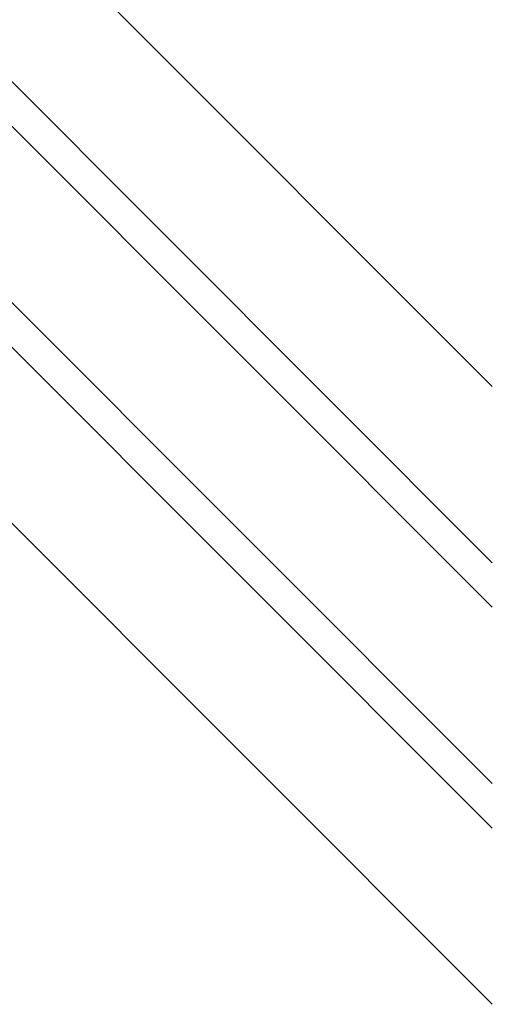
# Model space of a CAD drawing. Header units: millimetres. Extents: x -575 to 575, y -439 to 445.
# Tile 15 of 20: x 288 to 381, y -439 to -245. Entities that reach past the tile are written whole.
import ezdxf

# ---------------------------------------------------------------- set-up
doc = ezdxf.new("R2010")
doc.units = ezdxf.units.MM
doc.layers.add('HIDDEN', color=7, linetype='Continuous')
doc.layers.add('THICK', color=7, linetype='Continuous')

msp = doc.modelspace()

# ---------------------------------------------------------------- linework, layer by layer
at = {"layer": 'HIDDEN'}
for p, q in [((-381.25, 445.35), (381.25, -317.15)), ((-10.96, 40.39), (381.25, -351.82)), ((6.39, 14.25), (381.25, -360.61)), ((-10.96, -3.08), (381.25, -395.29)), ((6.39, -29.22), (381.25, -404.08))]:
    msp.add_line(p, q, dxfattribs=at)
at = {"layer": 'THICK'}
for p, q in [((-381.25, 445.35), (381.25, -317.15)), ((-381.25, 401.89), (381.25, -360.61)), ((-381.25, 323.75), (381.25, -438.75)), ((-21.73, 42.37), (381.25, -360.61)), ((-10.89, 31.52), (381.25, -360.61)), ((-28.21, 14.18), (381.25, -395.29)), ((-17.34, 3.3), (381.25, -395.29)), ((-6.49, -7.55), (381.25, -395.29)), ((-10.89, -11.94), (381.25, -404.08)), ((-28.21, -29.29), (381.25, -438.75))]:
    msp.add_line(p, q, dxfattribs=at)

doc.saveas('drawing.dxf')
